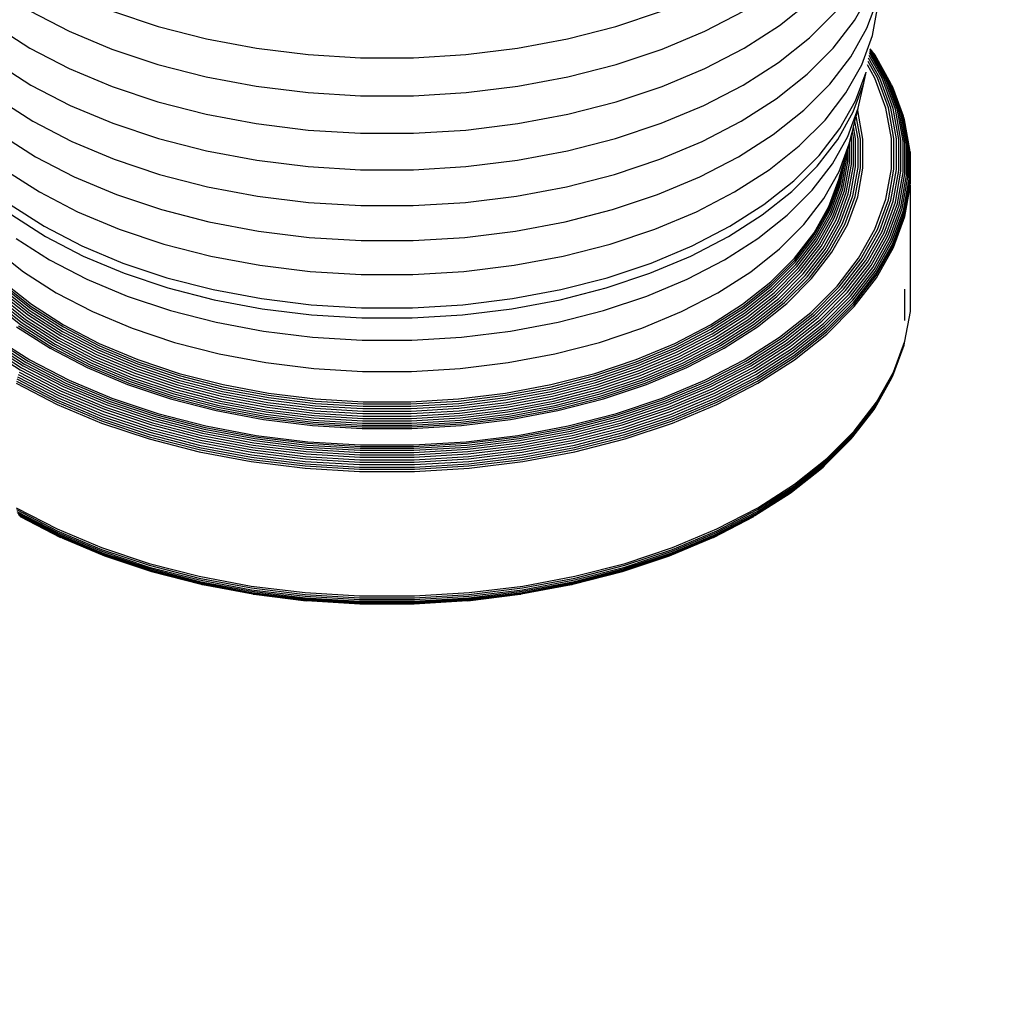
# Model space of a CAD drawing. Extents: x -18027 to -11651, y 1687 to 5059.
# Tile 62 of 170: x -16934.18 to -16924.5, y 2175.09 to 2184.65. Entities that reach past the tile are written whole.
import ezdxf

# ---------------------------------------------------------------- set-up
doc = ezdxf.new("R2010")
doc.units = 0
doc.header["$MEASUREMENT"] = 0
doc.layers.add('TANK', color=2, linetype='CONTINUOUS')
doc.layers.add('TANK-SLOPE', color=2, linetype='CONTINUOUS')

# ---------------------------------------------------------------- blocks, each defined once
blk = doc.blocks.new('A$C3406478A')
at = {"layer": 'TANK'}
for p, q in [((8.0632, 6.7481), (8.2226, 7.0312)), ((7.3235, 6.6979), (7.6291, 6.9407)), ((8.1847, 6.6706), (8.2911, 6.9595)), ((8.2397, 6.5987), (8.2926, 6.8893)), ((-0.0484, 6.8426), (0.3379, 6.6417)), ((0.7653, 6.839), (1.2144, 6.6893)), ((5.7132, 6.6893), (6.1624, 6.839)), ((6.5897, 6.6417), (6.9761, 6.8426)), ((7.6178, 6.5772), (7.877, 6.8365)), ((-0.3959, 6.6979), (-0.048, 6.4749)), ((1.2144, 6.6893), (1.6882, 6.5675)), ((5.2395, 6.5675), (5.7132, 6.6893)), ((6.9757, 6.4749), (7.3235, 6.6979)), ((7.8535, 6.4761), (8.0632, 6.7481)), ((0.3379, 6.6417), (0.7586, 6.4653)), ((6.1691, 6.4653), (6.5897, 6.6417)), ((8.0266, 6.3897), (8.1847, 6.6706)), ((8.1345, 6.3129), (8.2397, 6.5987)), ((1.6882, 6.5675), (2.1814, 6.475)), ((4.7462, 6.475), (5.2395, 6.5675)), ((7.313, 6.3351), (7.6178, 6.5772)), ((-0.048, 6.4749), (0.3383, 6.2741)), ((0.7586, 6.4653), (1.2088, 6.3152)), ((2.1814, 6.475), (2.6887, 6.4127)), ((2.6887, 6.4127), (3.2045, 6.3814)), ((3.7231, 6.3814), (4.2389, 6.4127)), ((4.2389, 6.4127), (4.7462, 6.475)), ((5.7188, 6.3152), (6.1691, 6.4653)), ((6.5893, 6.2741), (6.9757, 6.4749)), ((7.5957, 6.2182), (7.8535, 6.4761)), ((8.3325, 6.1787), (8.2055, 6.4044)), ((8.3538, 6.1732), (8.2099, 6.4287)), ((8.3735, 6.1651), (8.2136, 6.4491)), ((8.2263, 6.4478), (8.2159, 6.4613)), ((8.2414, 6.4361), (8.217, 6.4677)), ((8.3913, 6.1546), (8.2263, 6.4478)), ((8.4069, 6.142), (8.2414, 6.4361)), ((8.2643, 6.4065), (8.2541, 6.4223)), ((8.4201, 6.1273), (8.2643, 6.4065)), ((-0.3854, 6.3351), (-0.0385, 6.1126)), ((1.2088, 6.3152), (1.6838, 6.1931)), ((3.2045, 6.3814), (3.7231, 6.3814)), ((5.2439, 6.1931), (5.7188, 6.3152)), ((6.9661, 6.1126), (7.313, 6.3351)), ((7.8186, 6.1199), (8.0266, 6.3897)), ((7.978, 6.035), (8.1345, 6.3129)), ((8.2632, 6.1797), (8.1887, 6.312)), ((8.2868, 6.182), (8.1948, 6.3456)), ((8.3101, 6.1817), (8.2004, 6.3765)), ((0.3383, 6.2741), (0.7589, 6.0976)), ((6.1688, 6.0976), (6.5893, 6.2741)), ((7.2925, 5.9774), (7.5957, 6.2182)), ((8.0718, 5.9585), (8.1757, 6.2405)), ((8.1535, 6.131), (8.1757, 6.2405)), ((-0.0385, 6.1126), (0.3468, 5.9124)), ((1.6838, 6.1931), (2.1782, 6.1003)), ((4.7494, 6.1003), (5.2439, 6.1931)), ((6.5808, 5.9124), (6.9661, 6.1126)), ((7.5628, 5.8641), (7.8186, 6.1199)), ((8.0501, 5.8504), (8.1535, 6.131)), ((8.0991, 5.8851), (8.1535, 6.131)), ((8.3713, 5.886), (8.2632, 6.1797)), ((8.3955, 5.8869), (8.2868, 6.182)), ((8.4193, 5.8851), (8.3101, 6.1817)), ((8.4422, 5.8808), (8.3325, 6.1787)), ((8.4639, 5.8739), (8.3538, 6.1732)), ((8.4841, 5.8646), (8.3735, 6.1651)), ((8.5023, 5.8531), (8.3913, 6.1546)), ((8.5183, 5.8395), (8.4069, 6.142)), ((8.5318, 5.824), (8.4201, 6.1273)), ((8.4382, 6.0932), (8.4306, 6.111)), ((0.7589, 6.0976), (1.2091, 5.9476)), ((2.1782, 6.1003), (2.6868, 6.0379)), ((2.6868, 6.0379), (3.2039, 6.0065)), ((3.2039, 6.0065), (3.7238, 6.0065)), ((3.7238, 6.0065), (4.2408, 6.0379)), ((4.2408, 6.0379), (4.7494, 6.1003)), ((5.7186, 5.9476), (6.1688, 6.0976)), ((7.7722, 5.768), (7.978, 6.035)), ((8.5425, 5.8071), (8.4382, 6.0932)), ((-0.3649, 5.9774), (-0.0198, 5.7561)), ((0.3468, 5.9124), (0.7662, 5.7364)), ((1.2091, 5.9476), (1.684, 5.8255)), ((5.2436, 5.8255), (5.7186, 5.9476)), ((6.1614, 5.7364), (6.5808, 5.9124)), ((6.9475, 5.7561), (7.2925, 5.9774)), ((7.9175, 5.6843), (8.0718, 5.9585)), ((1.684, 5.8255), (2.1784, 5.7327)), ((4.7492, 5.7327), (5.2436, 5.8255)), ((7.2621, 5.6251), (7.5628, 5.8641)), ((7.8966, 5.5775), (8.0501, 5.8504)), ((7.9969, 5.6077), (8.0991, 5.8851)), ((8.0791, 5.8063), (8.0936, 5.8606)), ((8.0936, 5.8606), (8.0991, 5.8851)), ((8.1449, 5.5788), (8.0936, 5.8606)), ((8.4257, 5.5873), (8.3713, 5.886)), ((8.4501, 5.5868), (8.3955, 5.8869)), ((8.4741, 5.5836), (8.4193, 5.8851)), ((8.4974, 5.5778), (8.4422, 5.8808)), ((8.5193, 5.5696), (8.4639, 5.8739)), ((8.5397, 5.5591), (8.4841, 5.8646)), ((8.5581, 5.5465), (8.5023, 5.8531)), ((8.5743, 5.5319), (8.5183, 5.8395)), ((8.5879, 5.5157), (8.5318, 5.824)), ((-0.0198, 5.7561), (0.3634, 5.5569)), ((0.7662, 5.7364), (1.2152, 5.5868)), ((2.1784, 5.7327), (2.6869, 5.6703)), ((4.2407, 5.6703), (4.7492, 5.7327)), ((5.7124, 5.5868), (6.1614, 5.7364)), ((6.5643, 5.5569), (6.9475, 5.7561)), ((7.5191, 5.515), (7.7722, 5.768)), ((8.0526, 5.7015), (8.0655, 5.7524)), ((8.0655, 5.7524), (8.0791, 5.8063)), ((8.0964, 5.5826), (8.0655, 5.7524)), ((8.1205, 5.5794), (8.0791, 5.8063)), ((8.5987, 5.498), (8.5425, 5.8071)), ((8.555, 5.7696), (8.5503, 5.7888)), ((8.6066, 5.4793), (8.555, 5.7696)), ((-0.3344, 5.6251), (0.0079, 5.4056)), ((2.6869, 5.6703), (3.2039, 5.639)), ((3.2039, 5.639), (3.7237, 5.639)), ((3.7237, 5.639), (4.2407, 5.6703)), ((6.9198, 5.4056), (7.2621, 5.6251)), ((7.7144, 5.421), (7.9175, 5.6843)), ((8.03, 5.612), (8.0407, 5.6544)), ((8.0407, 5.6544), (8.0526, 5.7015)), ((8.0513, 5.5965), (8.0407, 5.6544)), ((8.0732, 5.5883), (8.0526, 5.7015)), ((0.3634, 5.5569), (0.7806, 5.3819)), ((1.2152, 5.5868), (1.6888, 5.465)), ((5.2388, 5.465), (5.7124, 5.5868)), ((6.1471, 5.3819), (6.5643, 5.5569)), ((7.6944, 5.3153), (7.8966, 5.5775)), ((7.8451, 5.338), (7.9969, 5.6077)), ((7.9098, 5.2607), (8.01, 5.5328)), ((7.9963, 5.486), (8.01, 5.5328)), ((8.01, 5.5328), (8.0125, 5.5428)), ((8.0125, 5.5428), (8.03, 5.612)), ((8.0125, 5.3444), (8.0125, 5.5428)), ((8.0309, 5.607), (8.03, 5.612)), ((8.0309, 5.3306), (8.0309, 5.607)), ((8.0513, 5.3189), (8.0513, 5.5965)), ((8.0732, 5.3094), (8.0732, 5.5883)), ((8.0964, 5.3022), (8.0964, 5.5826)), ((8.1205, 5.2976), (8.1205, 5.5794)), ((8.1449, 5.2956), (8.1449, 5.5788)), ((8.4257, 5.2871), (8.4257, 5.5873)), ((8.4501, 5.285), (8.4501, 5.5868)), ((8.4741, 5.2804), (8.4741, 5.5836)), ((8.4974, 5.2732), (8.4974, 5.5778)), ((8.5193, 5.2637), (8.5193, 5.5696)), ((8.5397, 5.252), (8.5397, 5.5591)), ((8.5581, 5.2382), (8.5581, 5.5465)), ((8.5743, 5.2226), (8.5743, 5.5319)), ((1.6888, 5.465), (2.1819, 5.3725)), ((4.7458, 5.3725), (5.2388, 5.465)), ((7.2216, 5.2786), (7.5191, 5.515)), ((7.9719, 5.402), (7.9827, 5.4392)), ((7.9827, 5.4392), (7.9963, 5.486)), ((7.9827, 5.377), (7.9827, 5.4392)), ((7.9963, 5.3599), (7.9963, 5.486)), ((8.5879, 5.2056), (8.5879, 5.5157)), ((8.5987, 5.1873), (8.5987, 5.498)), ((8.6066, 5.1681), (8.6066, 5.4793)), ((8.613, 5.4398), (8.6114, 5.4598)), ((8.6114, 5.1483), (8.613, 5.4398)), ((0.0079, 5.4056), (0.3881, 5.208)), ((0.7806, 5.3819), (1.2272, 5.233)), ((2.1819, 5.3725), (2.689, 5.3103)), ((4.2386, 5.3103), (4.7458, 5.3725)), ((5.7005, 5.233), (6.1471, 5.3819)), ((6.5396, 5.208), (6.9198, 5.4056)), ((7.4648, 5.1713), (7.7144, 5.421)), ((7.6453, 5.0789), (7.8451, 5.338)), ((7.9225, 5.124), (7.9719, 5.3953)), ((7.9332, 5.105), (7.9827, 5.377)), ((7.9448, 5.3089), (7.9719, 5.3953)), ((7.9467, 5.0872), (7.9963, 5.3599)), ((7.9627, 5.0706), (8.0125, 5.3444)), ((7.9719, 5.3953), (7.9719, 5.402)), ((7.9809, 5.0558), (8.0309, 5.3306)), ((-0.294, 5.2786), (0.0447, 5.0614)), ((1.2272, 5.233), (1.6983, 5.1119)), ((2.689, 5.3103), (3.2046, 5.279)), ((3.2046, 5.279), (3.723, 5.279)), ((3.723, 5.279), (4.2386, 5.3103)), ((5.2294, 5.1119), (5.7005, 5.233)), ((6.883, 5.0614), (7.2216, 5.2786)), ((7.4459, 5.0668), (7.6944, 5.3153)), ((7.7609, 4.9962), (7.9098, 5.2607)), ((7.9084, 5.1839), (7.9224, 5.232)), ((7.91, 5.1637), (7.9224, 5.232)), ((7.9147, 5.1437), (7.9448, 5.3089)), ((7.9224, 5.232), (7.9448, 5.3089)), ((8.001, 5.0428), (8.0513, 5.3189)), ((8.0227, 5.032), (8.0732, 5.3094)), ((8.0457, 5.0234), (8.0964, 5.3022)), ((8.0694, 5.0174), (8.1205, 5.2976)), ((8.0936, 5.0138), (8.1449, 5.2956)), ((8.3713, 4.9884), (8.4257, 5.2871)), ((8.3955, 4.9849), (8.4501, 5.285)), ((8.4193, 4.9788), (8.4741, 5.2804)), ((8.4422, 4.9703), (8.4974, 5.2732)), ((8.4639, 4.9594), (8.5193, 5.2637)), ((8.4841, 4.9465), (8.5397, 5.252)), ((8.5023, 4.9316), (8.5581, 5.2382)), ((0.3881, 5.208), (0.8019, 5.0344)), ((6.1257, 5.0344), (6.5396, 5.208)), ((7.1713, 4.938), (7.4648, 5.1713)), ((7.8105, 4.9179), (7.9084, 5.1839)), ((7.812, 4.8976), (7.91, 5.1637)), ((7.8167, 4.8773), (7.9147, 5.1437)), ((8.5183, 4.9151), (8.5743, 5.2226)), ((8.5318, 4.8972), (8.5879, 5.2056)), ((8.5425, 4.8782), (8.5987, 5.1873)), ((8.5503, 4.8585), (8.6066, 5.1681)), ((8.555, 4.8385), (8.6114, 5.1483)), ((0.0447, 5.0614), (0.4208, 4.8659)), ((1.6983, 5.1119), (2.1887, 5.0199)), ((4.7389, 5.0199), (5.2294, 5.1119)), ((6.5068, 4.8659), (6.883, 5.0614)), ((7.1538, 4.8347), (7.4459, 5.0668)), ((7.3997, 4.8332), (7.6453, 5.0789)), ((7.8243, 4.8571), (7.9225, 5.124)), ((7.8348, 4.8376), (7.9332, 5.105)), ((7.8479, 4.8189), (7.9467, 5.0872)), ((7.8635, 4.8014), (7.9627, 5.0706)), ((7.8813, 4.7854), (7.9809, 5.0558)), ((7.901, 4.7713), (8.001, 5.0428)), ((8.5566, 4.8183), (8.613, 5.1282)), ((8.613, 3.9036), (8.613, 5.1282)), ((0.8019, 5.0344), (1.245, 4.8867)), ((2.1887, 5.0199), (2.6931, 4.958)), ((2.6931, 4.958), (3.206, 4.9269)), ((3.7217, 4.9269), (4.2345, 4.958)), ((4.2345, 4.958), (4.7389, 5.0199)), ((5.6827, 4.8867), (6.1257, 5.0344)), ((7.565, 4.742), (7.7609, 4.9962)), ((7.9223, 4.7591), (8.0227, 5.032)), ((7.9447, 4.7492), (8.0457, 5.0234)), ((7.968, 4.7417), (8.0694, 5.0174)), ((7.9916, 4.7367), (8.0936, 5.0138)), ((8.2632, 4.6947), (8.3713, 4.9884)), ((8.2868, 4.6898), (8.3955, 4.9849)), ((8.3101, 4.6823), (8.4193, 4.9788)), ((8.3325, 4.6723), (8.4422, 4.9703)), ((8.3538, 4.6602), (8.4639, 4.9594)), ((8.3735, 4.646), (8.4841, 4.9465)), ((-0.2436, 4.938), (0.0905, 4.7238)), ((0.4208, 4.8659), (0.8303, 4.6941)), ((1.245, 4.8867), (1.7123, 4.7666)), ((3.206, 4.9269), (3.7217, 4.9269)), ((5.2153, 4.7666), (5.6827, 4.8867)), ((6.0974, 4.6941), (6.5068, 4.8659)), ((6.8371, 4.7238), (7.1713, 4.938)), ((7.6649, 4.6592), (7.8105, 4.9179)), ((7.6664, 4.6389), (7.812, 4.8976)), ((7.6709, 4.6183), (7.8167, 4.8773)), ((7.6783, 4.5977), (7.8243, 4.8571)), ((8.3913, 4.63), (8.5023, 4.9316)), ((8.4069, 4.6126), (8.5183, 4.9151)), ((8.4201, 4.5939), (8.5318, 4.8972)), ((8.4306, 4.5743), (8.5425, 4.8782)), ((8.4382, 4.5541), (8.5503, 4.8585)), ((-0.2262, 4.8347), (0.1064, 4.6215)), ((1.7123, 4.7666), (2.1989, 4.6753)), ((4.7288, 4.6753), (5.2153, 4.7666)), ((6.8212, 4.6215), (7.1538, 4.8347)), ((7.111, 4.6038), (7.3997, 4.8332)), ((7.6884, 4.5775), (7.8348, 4.8376)), ((7.7011, 4.558), (7.8479, 4.8189)), ((7.7162, 4.5396), (7.8635, 4.8014)), ((7.7334, 4.5226), (7.8813, 4.7854)), ((7.7525, 4.5072), (7.901, 4.7713)), ((7.773, 4.4938), (7.9223, 4.7591)), ((7.7947, 4.4826), (7.9447, 4.7492)), ((8.4428, 4.5338), (8.555, 4.8385)), ((8.4444, 4.5135), (8.5566, 4.8183)), ((0.0905, 4.7238), (0.4616, 4.5309)), ((0.8303, 4.6941), (1.2686, 4.548)), ((2.1989, 4.6753), (2.6993, 4.6139)), ((4.2284, 4.6139), (4.7288, 4.6753)), ((5.659, 4.548), (6.0974, 4.6941)), ((6.466, 4.5309), (6.8371, 4.7238)), ((7.3241, 4.5012), (7.565, 4.742)), ((7.4734, 4.4108), (7.6649, 4.6592)), ((7.8171, 4.4737), (7.968, 4.7417)), ((7.84, 4.4673), (7.9916, 4.7367)), ((8.1025, 4.4092), (8.2632, 4.6947)), ((8.1253, 4.4028), (8.2868, 4.6898)), ((8.1478, 4.3939), (8.3101, 4.6823)), ((8.1695, 4.3827), (8.3325, 4.6723)), ((8.19, 4.3692), (8.3538, 4.6602)), ((-0.1833, 4.6038), (0.1454, 4.393)), ((0.1064, 4.6215), (0.4757, 4.4295)), ((2.6993, 4.6139), (3.208, 4.583)), ((3.208, 4.583), (3.7196, 4.583)), ((3.7196, 4.583), (4.2284, 4.6139)), ((6.4519, 4.4295), (6.8212, 4.6215)), ((6.7823, 4.393), (7.111, 4.6038)), ((7.4748, 4.3904), (7.6664, 4.6389)), ((7.479, 4.3695), (7.6709, 4.6183)), ((7.4861, 4.3485), (7.6783, 4.5977)), ((7.4957, 4.3277), (7.6884, 4.5775)), ((7.5079, 4.3074), (7.7011, 4.558)), ((8.2091, 4.3539), (8.3735, 4.646)), ((8.2263, 4.3369), (8.3913, 4.63)), ((8.2414, 4.3184), (8.4069, 4.6126)), ((8.2541, 4.299), (8.4201, 4.5939)), ((8.2643, 4.2787), (8.4306, 4.5743)), ((8.2716, 4.2581), (8.4382, 4.5541)), ((-0.3964, 4.5012), (-0.1132, 4.2761)), ((0.4616, 4.5309), (0.8656, 4.3614)), ((1.2686, 4.548), (1.731, 4.4292)), ((5.1967, 4.4292), (5.659, 4.548)), ((6.0621, 4.3614), (6.466, 4.5309)), ((7.0409, 4.2761), (7.3241, 4.5012)), ((7.5223, 4.2881), (7.7162, 4.5396)), ((7.5387, 4.2701), (7.7334, 4.5226)), ((7.5569, 4.2536), (7.7525, 4.5072)), ((7.5765, 4.239), (7.773, 4.4938)), ((7.5972, 4.2265), (7.7947, 4.4826)), ((7.6186, 4.2163), (7.8171, 4.4737)), ((7.6404, 4.2085), (7.84, 4.4673)), ((8.2761, 4.2375), (8.4428, 4.5338)), ((8.2776, 4.2172), (8.4444, 4.5135)), ((0.1454, 4.393), (0.5104, 4.2033)), ((0.4757, 4.4295), (0.8778, 4.2608)), ((0.8656, 4.3614), (1.298, 4.2173)), ((1.731, 4.4292), (2.2123, 4.3389)), ((4.7153, 4.3389), (5.1967, 4.4292)), ((5.6296, 4.2173), (6.0621, 4.3614)), ((6.0498, 4.2608), (6.4519, 4.4295)), ((6.4172, 4.2033), (6.7823, 4.393)), ((7.2378, 4.1753), (7.4734, 4.4108)), ((7.2392, 4.1548), (7.4748, 4.3904)), ((7.2432, 4.1336), (7.479, 4.3695)), ((7.8909, 4.1349), (8.1025, 4.4092)), ((7.9127, 4.1271), (8.1253, 4.4028)), ((7.9342, 4.1169), (8.1478, 4.3939)), ((7.9549, 4.1044), (8.1695, 4.3827)), ((7.9745, 4.0897), (8.19, 4.3692)), ((-0.1132, 4.2761), (0.2091, 4.0694)), ((2.2123, 4.3389), (2.7074, 4.2781)), ((2.7074, 4.2781), (3.2108, 4.2476)), ((3.7169, 4.2476), (4.2202, 4.2781)), ((4.2202, 4.2781), (4.7153, 4.3389)), ((6.7185, 4.0694), (7.0409, 4.2761)), ((7.2498, 4.1122), (7.4861, 4.3485)), ((7.2589, 4.0908), (7.4957, 4.3277)), ((7.2703, 4.0699), (7.5079, 4.3074)), ((7.2839, 4.0498), (7.5223, 4.2881)), ((7.2994, 4.0308), (7.5387, 4.2701)), ((7.9927, 4.0733), (8.2091, 4.3539)), ((8.0091, 4.0552), (8.2263, 4.3369)), ((8.0235, 4.0359), (8.2414, 4.3184)), ((8.0357, 4.0157), (8.2541, 4.299)), ((8.0453, 3.9949), (8.2643, 4.2787)), ((-0.3102, 4.1753), (-0.0333, 3.9553)), ((0.5104, 4.2033), (0.9078, 4.0366)), ((0.8778, 4.2608), (1.3082, 4.1173)), ((1.298, 4.2173), (1.7542, 4.1)), ((3.2108, 4.2476), (3.7169, 4.2476)), ((5.1734, 4.1), (5.6296, 4.2173)), ((5.6194, 4.1173), (6.0498, 4.2608)), ((6.0198, 4.0366), (6.4172, 4.2033)), ((6.961, 3.9553), (7.2378, 4.1753)), ((7.3165, 4.0132), (7.5569, 4.2536)), ((7.3349, 3.9974), (7.5765, 4.239)), ((7.3544, 3.9837), (7.5972, 4.2265)), ((7.3746, 3.9722), (7.6186, 4.2163)), ((7.3951, 3.9632), (7.6404, 4.2085)), ((8.0524, 3.9738), (8.2716, 4.2581)), ((8.0566, 3.9529), (8.2761, 4.2375)), ((8.0581, 3.9325), (8.2776, 4.2172)), ((-0.3427, 4.0699), (-0.0634, 3.848)), ((-0.3313, 4.0908), (-0.0529, 3.8696)), ((-0.3222, 4.1122), (-0.0444, 3.8915)), ((-0.3156, 4.1336), (-0.0383, 3.9133)), ((-0.3115, 4.1548), (-0.0346, 3.9347)), ((0.2091, 4.0694), (0.5672, 3.8833)), ((1.3082, 4.1173), (1.7623, 4.0006)), ((1.7542, 4.1), (2.2291, 4.0109)), ((4.6985, 4.0109), (5.1734, 4.1)), ((5.1654, 4.0006), (5.6194, 4.1173)), ((6.3605, 3.8833), (6.7185, 4.0694)), ((6.9622, 3.9347), (7.2392, 4.1548)), ((6.9659, 3.9133), (7.2432, 4.1336)), ((6.9721, 3.8915), (7.2498, 4.1122)), ((6.9805, 3.8696), (7.2589, 4.0908)), ((6.9911, 3.848), (7.2703, 4.0699)), ((7.6309, 3.8748), (7.8909, 4.1349)), ((7.6514, 3.8658), (7.9127, 4.1271)), ((7.6716, 3.8543), (7.9342, 4.1169)), ((7.6911, 3.8406), (7.9549, 4.1044)), ((7.7095, 3.8248), (7.9745, 4.0897)), ((7.7267, 3.8073), (7.9927, 4.0733)), ((8.5581, 3.797), (8.5581, 4.1053)), ((-0.4267, 3.9837), (-0.1413, 3.7569)), ((-0.4073, 3.9974), (-0.1233, 3.7718)), ((-0.3888, 4.0132), (-0.1062, 3.7886)), ((-0.3717, 4.0308), (-0.0903, 3.8072)), ((-0.3563, 4.0498), (-0.076, 3.8271)), ((0.9078, 4.0366), (1.3332, 3.8948)), ((1.7623, 4.0006), (2.2349, 3.912)), ((2.2291, 4.0109), (2.7175, 3.951)), ((4.2101, 3.951), (4.6985, 4.0109)), ((4.6927, 3.912), (5.1654, 4.0006)), ((5.5944, 3.8948), (6.0198, 4.0366)), ((7.0037, 3.8271), (7.2839, 4.0498)), ((7.018, 3.8072), (7.2994, 4.0308)), ((7.0338, 3.7886), (7.3165, 4.0132)), ((7.0509, 3.7718), (7.3349, 3.9974)), ((7.069, 3.7569), (7.3544, 3.9837)), ((7.0877, 3.7443), (7.3746, 3.9722)), ((7.7421, 3.7882), (8.0091, 4.0552)), ((7.7557, 3.7681), (8.0235, 4.0359)), ((7.7671, 3.7471), (8.0357, 4.0157)), ((7.7762, 3.7258), (8.0453, 3.9949)), ((7.7829, 3.7043), (8.0524, 3.9738)), ((-0.0444, 3.8915), (0.2717, 3.6888)), ((-0.0383, 3.9133), (0.2773, 3.7109)), ((-0.0346, 3.9347), (0.2807, 3.7325)), ((-0.0333, 3.9553), (0.2818, 3.7532)), ((0.5672, 3.8833), (0.957, 3.7198)), ((1.3332, 3.8948), (1.782, 3.7794)), ((2.2349, 3.912), (2.7211, 3.8523)), ((2.7175, 3.951), (3.2141, 3.9209)), ((3.2141, 3.9209), (3.7135, 3.9209)), ((3.7135, 3.9209), (4.2101, 3.951)), ((4.2066, 3.8523), (4.6927, 3.912)), ((5.1457, 3.7794), (5.5944, 3.8948)), ((5.9707, 3.7198), (6.3605, 3.8833)), ((6.6458, 3.7532), (6.961, 3.9553)), ((6.6469, 3.7325), (6.9622, 3.9347)), ((6.6503, 3.7109), (6.9659, 3.9133)), ((6.6559, 3.6888), (6.9721, 3.8915)), ((7.1067, 3.734), (7.3951, 3.9632)), ((7.3252, 3.6319), (7.6309, 3.8748)), ((7.7869, 3.6832), (8.0566, 3.9529)), ((7.7882, 3.6627), (8.0581, 3.9325)), ((8.5566, 3.5937), (8.6114, 3.8837)), ((8.6114, 3.8837), (8.613, 3.9036)), ((-0.1062, 3.7886), (0.2155, 3.5823)), ((-0.0903, 3.8072), (0.23, 3.6018)), ((-0.076, 3.8271), (0.243, 3.6225)), ((-0.0634, 3.848), (0.2544, 3.6442)), ((-0.0529, 3.8696), (0.2641, 3.6664)), ((1.782, 3.7794), (2.2492, 3.6918)), ((2.7211, 3.8523), (3.2153, 3.8223)), ((3.2153, 3.8223), (3.7123, 3.8223)), ((3.7123, 3.8223), (4.2066, 3.8523)), ((4.6785, 3.6918), (5.1457, 3.7794)), ((6.6636, 3.6664), (6.9805, 3.8696)), ((6.6732, 3.6442), (6.9911, 3.848)), ((6.6846, 3.6225), (7.0037, 3.8271)), ((6.6977, 3.6018), (7.018, 3.8072)), ((6.7121, 3.5823), (7.0338, 3.7886)), ((7.3442, 3.6217), (7.6514, 3.8658)), ((7.3629, 3.609), (7.6716, 3.8543)), ((7.381, 3.5942), (7.6911, 3.8406)), ((7.3981, 3.5773), (7.7095, 3.8248)), ((7.4139, 3.5587), (7.7267, 3.8073)), ((7.4283, 3.5388), (7.7421, 3.7882)), ((-0.1791, 3.734), (0.1493, 3.5235)), ((-0.16, 3.7443), (0.1666, 3.5348)), ((-0.1413, 3.7569), (0.1836, 3.5486)), ((-0.1233, 3.7718), (0.2, 3.5645)), ((0.2717, 3.6888), (0.6229, 3.5062)), ((0.2773, 3.7109), (0.6279, 3.5287)), ((0.2807, 3.7325), (0.6309, 3.5505)), ((0.2818, 3.7532), (0.6319, 3.5712)), ((0.957, 3.7198), (1.3742, 3.5807)), ((2.2492, 3.6918), (2.7297, 3.6328)), ((4.198, 3.6328), (4.6785, 3.6918)), ((5.5535, 3.5807), (5.9707, 3.7198)), ((6.2958, 3.5712), (6.6458, 3.7532)), ((6.2968, 3.5505), (6.6469, 3.7325)), ((6.2998, 3.5287), (6.6503, 3.7109)), ((6.3047, 3.5062), (6.6559, 3.6888)), ((6.7276, 3.5645), (7.0509, 3.7718)), ((6.7441, 3.5486), (7.069, 3.7569)), ((6.7611, 3.5348), (7.0877, 3.7443)), ((6.7784, 3.5235), (7.1067, 3.734)), ((7.4409, 3.5179), (7.7557, 3.7681)), ((7.4514, 3.4963), (7.7671, 3.7471)), ((7.4599, 3.4744), (7.7762, 3.7258)), ((7.466, 3.4525), (7.7829, 3.7043)), ((7.4697, 3.4311), (7.7869, 3.6832)), ((-0.4533, 3.5942), (-0.1003, 3.3678)), ((-0.4353, 3.609), (-0.0839, 3.3837)), ((-0.4166, 3.6217), (-0.0669, 3.3974)), ((-0.3975, 3.6319), (-0.0495, 3.4088)), ((0.23, 3.6018), (0.5857, 3.4168)), ((0.243, 3.6225), (0.5973, 3.4383)), ((0.2544, 3.6442), (0.6075, 3.4606)), ((0.2641, 3.6664), (0.6161, 3.4834)), ((2.7297, 3.6328), (3.2182, 3.6032)), ((3.2182, 3.6032), (3.7094, 3.6032)), ((3.7094, 3.6032), (4.198, 3.6328)), ((6.3116, 3.4834), (6.6636, 3.6664)), ((6.3201, 3.4606), (6.6732, 3.6442)), ((6.3303, 3.4383), (6.6846, 3.6225)), ((6.3419, 3.4168), (6.6977, 3.6018)), ((6.9772, 3.4088), (7.3252, 3.6319)), ((6.9945, 3.3974), (7.3442, 3.6217)), ((7.0115, 3.3837), (7.3629, 3.609)), ((7.028, 3.3678), (7.381, 3.5942)), ((7.471, 3.4106), (7.7882, 3.6627)), ((8.4444, 3.2889), (8.5566, 3.5937)), ((-0.5006, 3.5388), (-0.1433, 3.3097)), ((-0.4863, 3.5587), (-0.1303, 3.3305)), ((-0.4704, 3.5773), (-0.1159, 3.3499)), ((0.1493, 3.5235), (0.5139, 3.334)), ((0.1666, 3.5348), (0.5293, 3.3463)), ((0.1836, 3.5486), (0.5444, 3.361)), ((0.2, 3.5645), (0.559, 3.3778)), ((0.2155, 3.5823), (0.5729, 3.3966)), ((0.6229, 3.5062), (1.0052, 3.3459)), ((0.6279, 3.5287), (1.0095, 3.3686)), ((0.6309, 3.5505), (1.0121, 3.3906)), ((0.6319, 3.5712), (1.0129, 3.4114)), ((1.3742, 3.5807), (1.8143, 3.4676)), ((5.1133, 3.4676), (5.5535, 3.5807)), ((5.9147, 3.4114), (6.2958, 3.5712)), ((5.9156, 3.3906), (6.2968, 3.5505)), ((5.9182, 3.3686), (6.2998, 3.5287)), ((5.9225, 3.3459), (6.3047, 3.5062)), ((6.3548, 3.3966), (6.7121, 3.5823)), ((6.3686, 3.3778), (6.7276, 3.5645)), ((6.3832, 3.361), (6.7441, 3.5486)), ((6.3984, 3.3463), (6.7611, 3.5348)), ((6.4138, 3.334), (6.7784, 3.5235)), ((7.0435, 3.3499), (7.3981, 3.5773)), ((7.0579, 3.3305), (7.4139, 3.5587)), ((7.071, 3.3097), (7.4283, 3.5388)), ((7.0824, 3.2881), (7.4409, 3.5179)), ((7.0921, 3.2658), (7.4514, 3.4963)), ((8.4382, 3.2503), (8.5503, 3.5547)), ((8.4428, 3.2692), (8.555, 3.5739)), ((8.5503, 3.5547), (8.555, 3.5739)), ((-0.0669, 3.3974), (0.3215, 3.1955)), ((-0.0495, 3.4088), (0.3369, 3.2078)), ((0.5729, 3.3966), (0.9619, 3.2334)), ((0.5857, 3.4168), (0.973, 3.2544)), ((0.5973, 3.4383), (0.983, 3.2765)), ((0.6075, 3.4606), (0.9918, 3.2994)), ((0.6161, 3.4834), (0.9993, 3.3227)), ((1.0121, 3.3906), (1.4201, 3.2546)), ((1.0129, 3.4114), (1.4209, 3.2754)), ((1.8143, 3.4676), (2.2725, 3.3816)), ((4.6551, 3.3816), (5.1133, 3.4676)), ((5.5068, 3.2754), (5.9147, 3.4114)), ((5.5075, 3.2546), (5.9156, 3.3906)), ((5.9284, 3.3227), (6.3116, 3.4834)), ((5.9358, 3.2994), (6.3201, 3.4606)), ((5.9446, 3.2765), (6.3303, 3.4383)), ((5.9547, 3.2544), (6.3419, 3.4168)), ((5.9658, 3.2334), (6.3548, 3.3966)), ((6.5907, 3.2078), (6.9772, 3.4088)), ((6.6061, 3.1955), (6.9945, 3.3974)), ((7.0997, 3.2434), (7.4599, 3.4744)), ((7.1053, 3.2212), (7.466, 3.4525)), ((7.1087, 3.1996), (7.4697, 3.4311)), ((7.1098, 3.179), (7.471, 3.4106)), ((-0.1433, 3.3097), (0.2535, 3.1035)), ((-0.1303, 3.3305), (0.2651, 3.1249)), ((-0.1159, 3.3499), (0.2779, 3.1452)), ((-0.1003, 3.3678), (0.2918, 3.164)), ((-0.0839, 3.3837), (0.3064, 3.1808)), ((0.5139, 3.334), (0.9108, 3.1675)), ((0.5293, 3.3463), (0.9242, 3.1806)), ((0.5444, 3.361), (0.9373, 3.1962)), ((0.559, 3.3778), (0.9499, 3.2139)), ((0.9918, 3.2994), (1.4033, 3.1623)), ((0.9993, 3.3227), (1.4095, 3.1859)), ((1.0052, 3.3459), (1.4144, 3.2095)), ((1.0095, 3.3686), (1.418, 3.2325)), ((2.2725, 3.3816), (2.7438, 3.3238)), ((2.7438, 3.3238), (3.2229, 3.2947)), ((3.2229, 3.2947), (3.7047, 3.2947)), ((3.7047, 3.2947), (4.1839, 3.3238)), ((4.1839, 3.3238), (4.6551, 3.3816)), ((5.5097, 3.2325), (5.9182, 3.3686)), ((5.5133, 3.2095), (5.9225, 3.3459)), ((5.5182, 3.1859), (5.9284, 3.3227)), ((5.5244, 3.1623), (5.9358, 3.2994)), ((5.9777, 3.2139), (6.3686, 3.3778)), ((5.9904, 3.1962), (6.3832, 3.361)), ((6.0035, 3.1806), (6.3984, 3.3463)), ((6.0168, 3.1675), (6.4138, 3.334)), ((6.6213, 3.1808), (7.0115, 3.3837)), ((6.6359, 3.164), (7.028, 3.3678)), ((6.6497, 3.1452), (7.0435, 3.3499)), ((6.6626, 3.1249), (7.0579, 3.3305)), ((6.6742, 3.1035), (7.071, 3.3097)), ((-0.1811, 3.1996), (0.2199, 2.9912)), ((-0.1777, 3.2212), (0.2229, 3.013)), ((-0.1721, 3.2434), (0.2279, 3.0355)), ((-0.1644, 3.2658), (0.2347, 3.0584)), ((-0.1548, 3.2881), (0.2433, 3.0811)), ((0.3369, 3.2078), (0.7577, 3.0313)), ((0.9373, 3.1962), (1.3578, 3.056)), ((0.9499, 3.2139), (1.3683, 3.0744)), ((0.9619, 3.2334), (1.3783, 3.0946)), ((0.973, 3.2544), (1.3876, 3.1162)), ((0.983, 3.2765), (1.3959, 3.1389)), ((1.4144, 3.2095), (1.8461, 3.0985)), ((1.418, 3.2325), (1.8489, 3.1217)), ((1.4201, 3.2546), (1.8506, 3.1439)), ((1.4209, 3.2754), (1.8512, 3.1648)), ((5.0765, 3.1648), (5.5068, 3.2754)), ((5.0771, 3.1439), (5.5075, 3.2546)), ((5.0788, 3.1217), (5.5097, 3.2325)), ((5.0816, 3.0985), (5.5133, 3.2095)), ((5.5317, 3.1389), (5.9446, 3.2765)), ((5.5401, 3.1162), (5.9547, 3.2544)), ((5.5493, 3.0946), (5.9658, 3.2334)), ((5.5593, 3.0744), (5.9777, 3.2139)), ((5.5699, 3.056), (5.9904, 3.1962)), ((6.1699, 3.0313), (6.5907, 3.2078)), ((6.6844, 3.0811), (7.0824, 3.2881)), ((6.6929, 3.0584), (7.0921, 3.2658)), ((6.6998, 3.0355), (7.0997, 3.2434)), ((6.7047, 3.013), (7.1053, 3.2212)), ((6.7077, 2.9912), (7.1087, 3.1996)), ((8.2643, 2.9369), (8.4306, 3.2325)), ((8.2716, 2.9543), (8.4382, 3.2503)), ((8.2761, 2.9729), (8.4428, 3.2692)), ((8.2776, 2.9926), (8.4444, 3.2889)), ((8.4306, 3.2325), (8.4382, 3.2503)), ((-0.1822, 3.179), (0.2189, 2.9705)), ((0.2535, 3.1035), (0.6855, 2.9222)), ((0.2651, 3.1249), (0.6955, 2.9444)), ((0.2779, 3.1452), (0.7066, 2.9654)), ((0.2918, 3.164), (0.7186, 2.9849)), ((0.3064, 3.1808), (0.7313, 3.0026)), ((0.3215, 3.1955), (0.7444, 3.0182)), ((0.9108, 3.1675), (1.3357, 3.0258)), ((0.9242, 3.1806), (1.3469, 3.0397)), ((1.3876, 3.1162), (1.8249, 3.0038)), ((1.3959, 3.1389), (1.8315, 3.0269)), ((1.4033, 3.1623), (1.8373, 3.0507)), ((1.4095, 3.1859), (1.8422, 3.0747)), ((1.8489, 3.1217), (2.2975, 3.0376)), ((1.8506, 3.1439), (2.2987, 3.0599)), ((1.8512, 3.1648), (2.2991, 3.0807)), ((4.6285, 3.0807), (5.0765, 3.1648)), ((4.6289, 3.0599), (5.0771, 3.1439)), ((4.6302, 3.0376), (5.0788, 3.1217)), ((5.0855, 3.0747), (5.5182, 3.1859)), ((5.0904, 3.0507), (5.5244, 3.1623)), ((5.0962, 3.0269), (5.5317, 3.1389)), ((5.1028, 3.0038), (5.5401, 3.1162)), ((5.5808, 3.0397), (6.0035, 3.1806)), ((5.5919, 3.0258), (6.0168, 3.1675)), ((6.1833, 3.0182), (6.6061, 3.1955)), ((6.1964, 3.0026), (6.6213, 3.1808)), ((6.209, 2.9849), (6.6359, 3.164)), ((6.221, 2.9654), (6.6497, 3.1452)), ((6.2321, 2.9444), (6.6626, 3.1249)), ((6.2422, 2.9222), (6.6742, 3.1035)), ((6.7088, 2.9705), (7.1098, 3.179)), ((0.2229, 3.013), (0.659, 2.8301)), ((0.2279, 3.0355), (0.6633, 2.8529)), ((0.2347, 3.0584), (0.6692, 2.8761)), ((0.2433, 3.0811), (0.6766, 2.8994)), ((0.7313, 3.0026), (1.1861, 2.851)), ((0.7444, 3.0182), (1.197, 2.8673)), ((0.7577, 3.0313), (1.2081, 2.8812)), ((1.3357, 3.0258), (1.784, 2.9106)), ((1.3469, 3.0397), (1.7927, 2.9251)), ((1.3578, 3.056), (1.8014, 2.942)), ((1.3683, 3.0744), (1.8097, 2.961)), ((1.3783, 3.0946), (1.8176, 2.9817)), ((1.8249, 3.0038), (2.2801, 2.9184)), ((1.8315, 3.0269), (2.2849, 2.9419)), ((1.8373, 3.0507), (2.2891, 2.9659)), ((1.8422, 3.0747), (2.2926, 2.9902)), ((1.8461, 3.0985), (2.2954, 3.0142)), ((2.2954, 3.0142), (2.7576, 2.9575)), ((2.2975, 3.0376), (2.7589, 2.9809)), ((2.2987, 3.0599), (2.7596, 3.0033)), ((2.2991, 3.0807), (2.7599, 3.0242)), ((2.7596, 3.0033), (3.2282, 2.9749)), ((2.7599, 3.0242), (3.2283, 2.9958)), ((3.6993, 2.9958), (4.1678, 3.0242)), ((3.6994, 2.9749), (4.168, 3.0033)), ((4.1678, 3.0242), (4.6285, 3.0807)), ((4.168, 3.0033), (4.6289, 3.0599)), ((4.1688, 2.9809), (4.6302, 3.0376)), ((4.17, 2.9575), (4.6322, 3.0142)), ((4.6322, 3.0142), (5.0816, 3.0985)), ((4.635, 2.9902), (5.0855, 3.0747)), ((4.6385, 2.9659), (5.0904, 3.0507)), ((4.6427, 2.9419), (5.0962, 3.0269)), ((4.6475, 2.9184), (5.1028, 3.0038)), ((5.1101, 2.9817), (5.5493, 3.0946)), ((5.118, 2.961), (5.5593, 3.0744)), ((5.1263, 2.942), (5.5699, 3.056)), ((5.1349, 2.9251), (5.5808, 3.0397)), ((5.1437, 2.9106), (5.5919, 3.0258)), ((5.7195, 2.8812), (6.1699, 3.0313)), ((5.7307, 2.8673), (6.1833, 3.0182)), ((5.7416, 2.851), (6.1964, 3.0026)), ((6.251, 2.8994), (6.6844, 3.0811)), ((6.2584, 2.8761), (6.6929, 3.0584)), ((6.2643, 2.8529), (6.6998, 3.0355)), ((6.2686, 2.8301), (6.7047, 3.013)), ((0.2189, 2.9705), (0.6555, 2.7873)), ((0.2199, 2.9912), (0.6564, 2.8081)), ((0.6855, 2.9222), (1.1479, 2.7681)), ((0.6955, 2.9444), (1.1563, 2.7908)), ((0.7066, 2.9654), (1.1655, 2.8124)), ((0.7186, 2.9849), (1.1755, 2.8326)), ((1.784, 2.9106), (2.2506, 2.8231)), ((1.7927, 2.9251), (2.2569, 2.838)), ((1.8014, 2.942), (2.2632, 2.8554)), ((1.8097, 2.961), (2.2692, 2.8748)), ((1.8176, 2.9817), (2.2749, 2.8959)), ((2.2801, 2.9184), (2.7484, 2.8609)), ((2.2849, 2.9419), (2.7513, 2.8846)), ((2.2891, 2.9659), (2.7538, 2.9089)), ((2.2926, 2.9902), (2.7559, 2.9333)), ((2.7538, 2.9089), (3.2263, 2.8802)), ((2.7559, 2.9333), (3.227, 2.9047)), ((2.7576, 2.9575), (3.2276, 2.929)), ((2.7589, 2.9809), (3.228, 2.9525)), ((3.2276, 2.929), (3.7001, 2.929)), ((3.228, 2.9525), (3.6997, 2.9525)), ((3.2282, 2.9749), (3.6994, 2.9749)), ((3.2283, 2.9958), (3.6993, 2.9958)), ((3.6997, 2.9525), (4.1688, 2.9809)), ((3.7001, 2.929), (4.17, 2.9575)), ((3.7006, 2.9047), (4.1717, 2.9333)), ((3.7014, 2.8802), (4.1738, 2.9089)), ((4.1717, 2.9333), (4.635, 2.9902)), ((4.1738, 2.9089), (4.6385, 2.9659)), ((4.1764, 2.8846), (4.6427, 2.9419)), ((4.1793, 2.8609), (4.6475, 2.9184)), ((4.6528, 2.8959), (5.1101, 2.9817)), ((4.6585, 2.8748), (5.118, 2.961)), ((4.6645, 2.8554), (5.1263, 2.942)), ((4.6707, 2.838), (5.1349, 2.9251)), ((4.677, 2.8231), (5.1437, 2.9106)), ((5.7521, 2.8326), (6.209, 2.9849)), ((5.7621, 2.8124), (6.221, 2.9654)), ((5.7714, 2.7908), (6.2321, 2.9444)), ((5.7798, 2.7681), (6.2422, 2.9222)), ((6.2712, 2.8081), (6.7077, 2.9912)), ((6.2721, 2.7873), (6.7088, 2.9705)), ((8.0453, 2.6531), (8.2541, 2.9212)), ((8.0524, 2.67), (8.2716, 2.9543)), ((8.0566, 2.6884), (8.2761, 2.9729)), ((8.0581, 2.7079), (8.2776, 2.9926)), ((8.2541, 2.9212), (8.2643, 2.9369)), ((0.659, 2.8301), (1.1258, 2.6745)), ((0.6633, 2.8529), (1.1294, 2.6975)), ((0.6692, 2.8761), (1.1343, 2.721)), ((0.6766, 2.8994), (1.1405, 2.7447)), ((1.1655, 2.8124), (1.6496, 2.688)), ((1.1755, 2.8326), (1.6575, 2.7087)), ((1.1861, 2.851), (1.6658, 2.7277)), ((1.197, 2.8673), (1.6744, 2.7446)), ((1.2081, 2.8812), (1.6832, 2.7591)), ((2.2506, 2.8231), (2.7305, 2.7642)), ((2.2569, 2.838), (2.7344, 2.7795)), ((2.2632, 2.8554), (2.7381, 2.7971)), ((2.2692, 2.8748), (2.7418, 2.8168)), ((2.2749, 2.8959), (2.7452, 2.8382)), ((2.7418, 2.8168), (3.2223, 2.7876)), ((2.7452, 2.8382), (3.2234, 2.8091)), ((2.7484, 2.8609), (3.2245, 2.832)), ((2.7513, 2.8846), (3.2254, 2.8559)), ((3.2234, 2.8091), (3.7042, 2.8091)), ((3.2245, 2.832), (3.7032, 2.832)), ((3.2254, 2.8559), (3.7022, 2.8559)), ((3.2263, 2.8802), (3.7014, 2.8802)), ((3.227, 2.9047), (3.7006, 2.9047)), ((3.7022, 2.8559), (4.1764, 2.8846)), ((3.7032, 2.832), (4.1793, 2.8609)), ((3.7042, 2.8091), (4.1824, 2.8382)), ((3.7054, 2.7876), (4.1859, 2.8168)), ((4.1824, 2.8382), (4.6528, 2.8959)), ((4.1859, 2.8168), (4.6585, 2.8748)), ((4.1895, 2.7971), (4.6645, 2.8554)), ((4.1933, 2.7795), (4.6707, 2.838)), ((4.1971, 2.7642), (4.677, 2.8231)), ((5.2444, 2.7591), (5.7195, 2.8812)), ((5.2532, 2.7446), (5.7307, 2.8673)), ((5.2618, 2.7277), (5.7416, 2.851)), ((5.2702, 2.7087), (5.7521, 2.8326)), ((5.278, 2.688), (5.7621, 2.8124)), ((5.7871, 2.7447), (6.251, 2.8994)), ((5.7933, 2.721), (6.2584, 2.8761)), ((5.7982, 2.6975), (6.2643, 2.8529)), ((5.8018, 2.6745), (6.2686, 2.8301)), ((0.6555, 2.7873), (1.1229, 2.6315)), ((0.6564, 2.8081), (1.1237, 2.6523)), ((1.1343, 2.721), (1.625, 2.5949)), ((1.1405, 2.7447), (1.6299, 2.6189)), ((1.1479, 2.7681), (1.6357, 2.6427)), ((1.1563, 2.7908), (1.6423, 2.6659)), ((1.6658, 2.7277), (2.1653, 2.634)), ((1.6744, 2.7446), (2.1715, 2.6513)), ((1.6832, 2.7591), (2.1778, 2.6663)), ((2.7305, 2.7642), (3.2185, 2.7346)), ((2.7344, 2.7795), (3.2198, 2.75)), ((2.7381, 2.7971), (3.221, 2.7678)), ((3.2185, 2.7346), (3.2426, 2.7343)), ((3.2198, 2.75), (3.7079, 2.75)), ((3.221, 2.7678), (3.7066, 2.7678)), ((3.2223, 2.7876), (3.7054, 2.7876)), ((3.2426, 2.7343), (3.6851, 2.7343)), ((3.6851, 2.7343), (3.7091, 2.7346)), ((3.7066, 2.7678), (4.1895, 2.7971)), ((3.7079, 2.75), (4.1933, 2.7795)), ((3.7091, 2.7346), (4.1971, 2.7642)), ((4.7498, 2.6663), (5.2444, 2.7591)), ((4.7561, 2.6513), (5.2532, 2.7446)), ((4.7624, 2.634), (5.2618, 2.7277)), ((5.2854, 2.6659), (5.7714, 2.7908)), ((5.292, 2.6427), (5.7798, 2.7681)), ((5.2978, 2.6189), (5.7871, 2.7447)), ((5.3026, 2.5949), (5.7933, 2.721)), ((5.804, 2.6523), (6.2712, 2.8081)), ((5.8047, 2.6315), (6.2721, 2.7873)), ((1.1229, 2.6315), (1.616, 2.5048)), ((1.1237, 2.6523), (1.6166, 2.5256)), ((1.1258, 2.6745), (1.6183, 2.5479)), ((1.1294, 2.6975), (1.6211, 2.5711)), ((1.6299, 2.6189), (2.1393, 2.5234)), ((1.6357, 2.6427), (2.1435, 2.5475)), ((1.6423, 2.6659), (2.1483, 2.571)), ((1.6496, 2.688), (2.1536, 2.5935)), ((1.6575, 2.7087), (2.1593, 2.6146)), ((2.1653, 2.634), (2.679, 2.571)), ((2.1715, 2.6513), (2.6827, 2.5886)), ((2.1778, 2.6663), (2.6866, 2.6039)), ((4.2411, 2.6039), (4.7498, 2.6663)), ((4.2449, 2.5886), (4.7561, 2.6513)), ((4.2487, 2.571), (4.7624, 2.634)), ((4.7684, 2.6146), (5.2702, 2.7087)), ((4.7741, 2.5935), (5.278, 2.688)), ((4.7794, 2.571), (5.2854, 2.6659)), ((4.7841, 2.5475), (5.292, 2.6427)), ((4.7883, 2.5234), (5.2978, 2.6189)), ((5.3065, 2.5711), (5.7982, 2.6975)), ((5.3094, 2.5479), (5.8018, 2.6745)), ((5.3111, 2.5256), (5.804, 2.6523)), ((5.3117, 2.5048), (5.8047, 2.6315)), ((7.7671, 2.3694), (8.0235, 2.6248)), ((7.7762, 2.3839), (8.0453, 2.6531)), ((7.7829, 2.4004), (8.0524, 2.67)), ((7.7869, 2.4186), (8.0566, 2.6884)), ((7.7882, 2.4381), (8.0581, 2.7079)), ((8.0235, 2.6248), (8.0357, 2.6379)), ((1.6166, 2.5256), (2.1297, 2.4294)), ((1.6183, 2.5479), (2.1309, 2.4517)), ((1.6211, 2.5711), (2.133, 2.4751)), ((1.625, 2.5949), (2.1358, 2.4991)), ((2.1393, 2.5234), (2.6633, 2.4591)), ((2.1435, 2.5475), (2.6658, 2.4834)), ((2.1483, 2.571), (2.6687, 2.5071)), ((2.1536, 2.5935), (2.6719, 2.5299)), ((2.1593, 2.6146), (2.6753, 2.5513)), ((2.6719, 2.5299), (3.1989, 2.4979)), ((2.6753, 2.5513), (3.2, 2.5194)), ((2.679, 2.571), (3.2012, 2.5393)), ((2.6827, 2.5886), (3.2025, 2.557)), ((2.6866, 2.6039), (3.2038, 2.5725)), ((3.2, 2.5194), (3.7276, 2.5194)), ((3.2012, 2.5393), (3.7264, 2.5393)), ((3.2025, 2.557), (3.7251, 2.557)), ((3.2038, 2.5725), (3.7239, 2.5725)), ((3.7239, 2.5725), (4.2411, 2.6039)), ((3.7251, 2.557), (4.2449, 2.5886)), ((3.7264, 2.5393), (4.2487, 2.571)), ((3.7276, 2.5194), (4.2523, 2.5513)), ((3.7288, 2.4979), (4.2558, 2.5299)), ((4.2523, 2.5513), (4.7684, 2.6146)), ((4.2558, 2.5299), (4.7741, 2.5935)), ((4.259, 2.5071), (4.7794, 2.571)), ((4.2618, 2.4834), (4.7841, 2.5475)), ((4.2644, 2.4591), (4.7883, 2.5234)), ((4.7919, 2.4991), (5.3026, 2.5949)), ((4.7947, 2.4751), (5.3065, 2.5711)), ((4.7967, 2.4517), (5.3094, 2.5479)), ((4.7979, 2.4294), (5.3111, 2.5256)), ((1.616, 2.5048), (2.1293, 2.4085)), ((2.1297, 2.4294), (2.6575, 2.3646)), ((2.1309, 2.4517), (2.6582, 2.387)), ((2.133, 2.4751), (2.6594, 2.4105)), ((2.1358, 2.4991), (2.6611, 2.4346)), ((2.6611, 2.4346), (3.1953, 2.4022)), ((2.6633, 2.4591), (3.196, 2.4267)), ((2.6658, 2.4834), (3.1968, 2.4511)), ((2.6687, 2.5071), (3.1978, 2.475)), ((3.196, 2.4267), (3.7316, 2.4267)), ((3.1968, 2.4511), (3.7308, 2.4511)), ((3.1978, 2.475), (3.7298, 2.475)), ((3.1989, 2.4979), (3.7288, 2.4979)), ((3.7298, 2.475), (4.259, 2.5071)), ((3.7308, 2.4511), (4.2618, 2.4834)), ((3.7316, 2.4267), (4.2644, 2.4591)), ((3.7324, 2.4022), (4.2665, 2.4346)), ((4.2665, 2.4346), (4.7919, 2.4991)), ((4.2682, 2.4105), (4.7947, 2.4751)), ((4.2694, 2.387), (4.7967, 2.4517)), ((4.2702, 2.3646), (4.7979, 2.4294)), ((4.7984, 2.4085), (5.3117, 2.5048)), ((7.471, 2.186), (7.7882, 2.4381)), ((2.1293, 2.4085), (2.6572, 2.3437)), ((2.6572, 2.3437), (3.194, 2.3111)), ((2.6575, 2.3646), (3.194, 2.3321)), ((2.6582, 2.387), (3.1943, 2.3545)), ((2.6594, 2.4105), (3.1947, 2.378)), ((3.194, 2.3321), (3.7336, 2.3321)), ((3.1943, 2.3545), (3.7333, 2.3545)), ((3.1947, 2.378), (3.7329, 2.378)), ((3.1953, 2.4022), (3.7324, 2.4022)), ((3.7329, 2.378), (4.2682, 2.4105)), ((3.7333, 2.3545), (4.2694, 2.387)), ((3.7336, 2.3321), (4.2702, 2.3646)), ((3.7337, 2.3111), (4.2704, 2.3437)), ((4.2704, 2.3437), (4.7984, 2.4085)), ((7.4409, 2.1068), (7.7358, 2.3412)), ((7.4514, 2.1185), (7.7671, 2.3694)), ((7.4599, 2.1325), (7.7762, 2.3839)), ((7.466, 2.1487), (7.7829, 2.4004)), ((7.4697, 2.1666), (7.7869, 2.4186)), ((7.7358, 2.3412), (7.7557, 2.357)), ((3.194, 2.3111), (3.7337, 2.3111)), ((7.0997, 1.9016), (7.4599, 2.1325)), ((7.1053, 1.9174), (7.466, 2.1487)), ((7.1087, 1.9351), (7.4697, 2.1666)), ((7.1098, 1.9544), (7.471, 2.186)), ((7.0824, 1.877), (7.4283, 2.0976)), ((7.0921, 1.8881), (7.4514, 2.1185)), ((7.4283, 2.0976), (7.4409, 2.1068)), ((-0.1822, 1.9544), (0.2189, 1.7459)), ((6.7088, 1.7459), (7.1098, 1.9544)), ((-0.1811, 1.9351), (0.2199, 1.7266)), ((-0.1777, 1.9174), (0.2229, 1.7091)), ((-0.1721, 1.9016), (0.2279, 1.6937)), ((-0.1644, 1.8881), (0.2347, 1.6806)), ((-0.1548, 1.877), (0.2433, 1.6701)), ((-0.1433, 1.8685), (0.2535, 1.6622)), ((6.6742, 1.6622), (7.071, 1.8685)), ((6.6844, 1.6701), (7.0824, 1.877)), ((6.6929, 1.6806), (7.0921, 1.8881)), ((6.6998, 1.6937), (7.0997, 1.9016)), ((6.7047, 1.7091), (7.1053, 1.9174)), ((6.7077, 1.7266), (7.1087, 1.9351)), ((0.2189, 1.7459), (0.6555, 1.5628)), ((6.2721, 1.5628), (6.7088, 1.7459)), ((0.2199, 1.7266), (0.6564, 1.5435)), ((0.2229, 1.7091), (0.659, 1.5262)), ((0.2279, 1.6937), (0.6633, 1.511)), ((0.2347, 1.6806), (0.6692, 1.4983)), ((0.2433, 1.6701), (0.6766, 1.4883)), ((0.2651, 1.6573), (0.2535, 1.6622)), ((0.2651, 1.6573), (0.6855, 1.481)), ((6.2422, 1.481), (6.6626, 1.6573)), ((6.251, 1.4883), (6.6844, 1.6701)), ((6.2584, 1.4983), (6.6929, 1.6806)), ((6.2643, 1.511), (6.6998, 1.6937)), ((6.2686, 1.5262), (6.7047, 1.7091)), ((6.2712, 1.5435), (6.7077, 1.7266)), ((6.6626, 1.6573), (6.6742, 1.6622)), ((0.6555, 1.5628), (1.1229, 1.4069)), ((5.8047, 1.4069), (6.2721, 1.5628)), ((0.6564, 1.5435), (1.1237, 1.3878)), ((0.659, 1.5262), (1.1258, 1.3706)), ((0.6633, 1.511), (1.1294, 1.3557)), ((0.6692, 1.4983), (1.1343, 1.3433)), ((0.6766, 1.4883), (1.1405, 1.3336)), ((0.6855, 1.481), (1.1479, 1.3269)), ((5.7798, 1.3269), (6.2422, 1.481)), ((5.7871, 1.3336), (6.251, 1.4883)), ((5.7933, 1.3433), (6.2584, 1.4983)), ((5.7982, 1.3557), (6.2643, 1.511)), ((5.8018, 1.3706), (6.2686, 1.5262)), ((5.804, 1.3878), (6.2712, 1.5435)), ((1.1229, 1.4069), (1.616, 1.2802)), ((1.1237, 1.3878), (1.6166, 1.2611)), ((1.1258, 1.3706), (1.6183, 1.244)), ((5.3094, 1.244), (5.8018, 1.3706)), ((5.3111, 1.2611), (5.804, 1.3878)), ((5.3117, 1.2802), (5.8047, 1.4069)), ((1.1294, 1.3557), (1.6211, 1.2293)), ((1.1343, 1.3433), (1.625, 1.2172)), ((1.1405, 1.3336), (1.6299, 1.2079)), ((1.1479, 1.3269), (1.6357, 1.2015)), ((1.616, 1.2802), (2.1293, 1.1839)), ((1.6166, 1.2611), (2.1297, 1.1648)), ((4.7979, 1.1648), (5.3111, 1.2611)), ((4.7984, 1.1839), (5.3117, 1.2802)), ((5.292, 1.2015), (5.7798, 1.3269)), ((5.2978, 1.2079), (5.7871, 1.3336)), ((5.3026, 1.2172), (5.7933, 1.3433)), ((5.3065, 1.2293), (5.7982, 1.3557)), ((1.6183, 1.244), (2.1309, 1.1478)), ((1.6211, 1.2293), (2.133, 1.1333)), ((1.625, 1.2172), (2.1358, 1.1213)), ((1.6299, 1.2079), (2.1393, 1.1123)), ((1.6357, 1.2015), (1.6427, 1.1999)), ((1.6427, 1.1999), (1.6496, 1.1981)), ((1.6496, 1.1981), (2.1435, 1.1062)), ((2.1293, 1.1839), (2.6572, 1.1191)), ((2.1297, 1.1648), (2.6575, 1.1001)), ((4.2702, 1.1001), (4.7979, 1.1648)), ((4.2704, 1.1191), (4.7984, 1.1839)), ((4.7841, 1.1062), (5.278, 1.1981)), ((4.7883, 1.1123), (5.2978, 1.2079)), ((4.7919, 1.1213), (5.3026, 1.2172)), ((4.7947, 1.1333), (5.3065, 1.2293)), ((4.7967, 1.1478), (5.3094, 1.244)), ((5.278, 1.1981), (5.2849, 1.1999)), ((5.2849, 1.1999), (5.292, 1.2015)), ((2.1309, 1.1478), (2.6582, 1.0831)), ((2.133, 1.1333), (2.6594, 1.0687)), ((2.1358, 1.1213), (2.6611, 1.0569)), ((2.1393, 1.1123), (2.6633, 1.048)), ((2.1435, 1.1062), (2.1485, 1.1045)), ((2.1485, 1.1045), (2.1536, 1.1036)), ((2.1536, 1.1036), (2.6687, 1.0395)), ((2.1536, 1.1036), (2.6658, 1.0422)), ((2.6572, 1.1191), (3.194, 1.0866)), ((2.6575, 1.1001), (3.194, 1.0675)), ((2.6582, 1.0831), (3.1943, 1.0506)), ((2.6594, 1.0687), (3.1947, 1.0362)), ((3.194, 1.0866), (3.7337, 1.0866)), ((3.194, 1.0675), (3.7336, 1.0675)), ((3.7329, 1.0362), (4.2682, 1.0687)), ((3.7333, 1.0506), (4.2694, 1.0831)), ((3.7336, 1.0675), (4.2702, 1.1001)), ((3.7337, 1.0866), (4.2704, 1.1191)), ((4.259, 1.0395), (4.7741, 1.1036)), ((4.2618, 1.0422), (4.7741, 1.1036)), ((4.2644, 1.048), (4.7883, 1.1123)), ((4.2665, 1.0569), (4.7919, 1.1213)), ((4.2682, 1.0687), (4.7947, 1.1333)), ((4.2694, 1.0831), (4.7967, 1.1478)), ((4.7741, 1.1036), (4.7794, 1.1033)), ((4.7794, 1.1033), (4.7841, 1.1062)), ((2.6611, 1.0569), (3.1953, 1.0245)), ((2.6633, 1.048), (3.196, 1.0157)), ((2.6658, 1.0422), (2.6687, 1.0395)), ((2.6687, 1.0395), (2.6719, 1.04)), ((2.6719, 1.04), (3.1968, 1.0099)), ((2.6719, 1.04), (3.1978, 1.0074)), ((3.1943, 1.0506), (3.7333, 1.0506)), ((3.1947, 1.0362), (3.7329, 1.0362)), ((3.1953, 1.0245), (3.7324, 1.0245)), ((3.196, 1.0157), (3.7316, 1.0157)), ((3.1968, 1.0099), (3.1978, 1.0074)), ((3.1968, 1.0099), (3.7308, 1.0099)), ((3.1978, 1.0074), (3.7298, 1.0074)), ((3.7298, 1.0074), (4.2558, 1.04)), ((3.7308, 1.0099), (4.2558, 1.04)), ((3.7316, 1.0157), (4.2644, 1.048)), ((3.7324, 1.0245), (4.2665, 1.0569)), ((4.2558, 1.04), (4.259, 1.0395)), ((4.259, 1.0395), (4.2618, 1.0422))]:
    blk.add_line(p, q, dxfattribs=at)

msp = doc.modelspace()

# ---------------------------------------------------------------- linework, layer by layer
at = {"layer": 'TANK'}
for points in [[(-16826.66, 2011.8354, 0.010233), (-16826.0469, 2013.1639, 0.106395), (-16819.5589, 2044.9937, 0.071312), (-16824.8717, 2079.3797, 0.017305), (-16829.0688, 2091.6217, 0.040291), (-16842.0338, 2118.7776, 0.057637), (-16867.7359, 2153.218, 0.071312), (-16894.9616, 2174.8833, 0.106395), (-16925.8194, 2185.0333, 0.00181), (-16926.0743, 2185.0593, 0.00181)], [(-16842.4435, 2002.7188, 0.085407), (-16838.0743, 2029.8815, 0.071312), (-16843.6573, 2066.0159, 0.019282), (-16848.6278, 2080.3293, 0.038312), (-16861.692, 2107.4171, 0.044515), (-16881.7946, 2135.9654, 0.013151), (-16888.6874, 2143.6682, 0.071312), (-16917.2974, 2166.4351, 0.106395), (-16949.7243, 2177.1012, 0.149431), (-16971.0868, 2172.9733), (-16978.26, 2168.7575), (-16979.8709, 2161.6441)]]:
    msp.add_lwpolyline(points, format="xyb", dxfattribs=at)

# ---------------------------------------------------------------- block references
at = {"layer": 'TANK-SLOPE'}
msp.add_blockref('A$C3406478A', (-16934.032, 2177.8894), dxfattribs=at)

doc.saveas('drawing.dxf')
